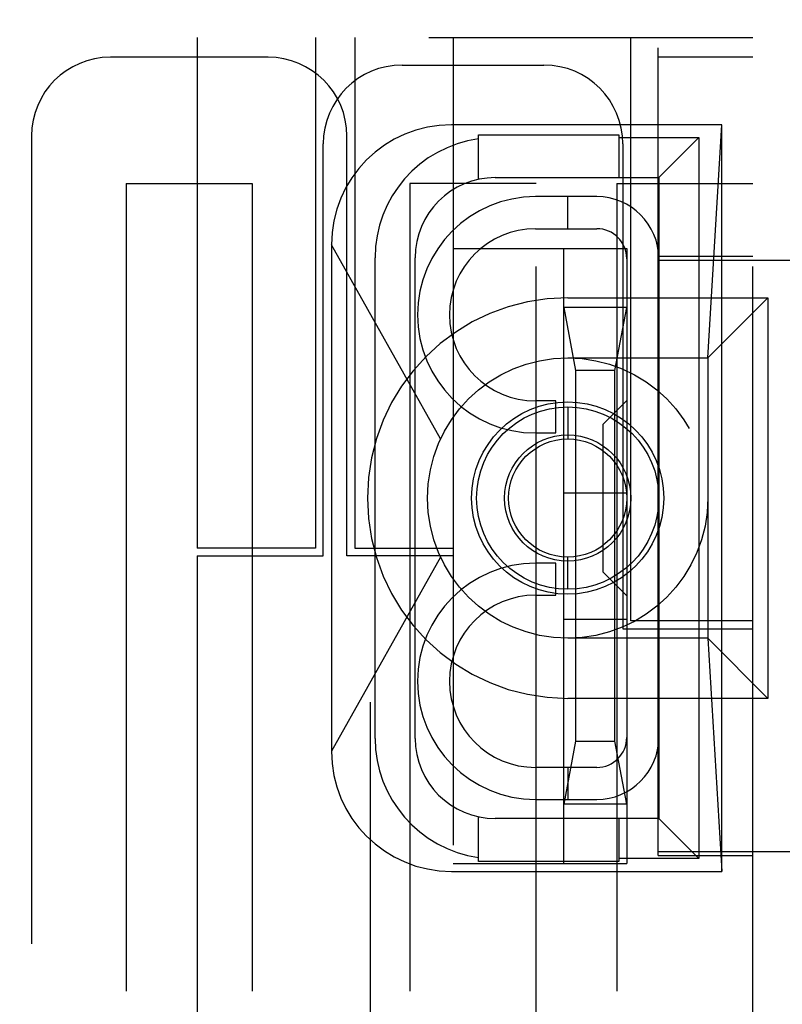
# Model space of a CAD drawing. Header units: inches. Extents: x 0 to 73.3, y 0 to 56.7.
# Tile 4 of 36: x 1.996 to 2.377, y 25.734 to 26.225. Entities that reach past the tile are written whole.
import ezdxf

# ---------------------------------------------------------------- set-up
doc = ezdxf.new("R2010")
doc.units = ezdxf.units.IN
doc.header["$LTSCALE"] = 4.0333333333
doc.header["$MEASUREMENT"] = 0
doc.linetypes.add('HIDDEN', pattern=[0.2, 0.1, -0.1])
doc.layers.add('DEFAULT_2', color=8, linetype='HIDDEN')

msp = doc.modelspace()

# ---------------------------------------------------------------- linework, layer by layer
at = {"layer": 'DEFAULT_2', "color": 8, "linetype": 'HIDDEN'}
for p, q in [((2.1713717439, 25.4812871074), (2.1713717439, 26.6230193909)), ((1.3938126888, 26.2165233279), (2.3623166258, 26.2165233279)), ((2.0847575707, 26.2165233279), (2.0847575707, 25.9616020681)), ((2.1438126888, 26.2165233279), (2.1438126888, 25.9616020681)), ((2.1634977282, 26.2165233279), (2.1634977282, 25.9616020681)), ((2.2127103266, 26.2165233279), (2.2127103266, 25.6988067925)), ((2.3012930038, 25.9251847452), (2.3012930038, 26.2165233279)), ((2.3150725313, 25.808058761), (2.3150725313, 26.2165233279)), ((2.3623166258, 25.6988067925), (2.3623166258, 26.2165233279)), ((2.1201906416, 26.2066808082), (2.0414504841, 26.2066808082)), ((2.3623166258, 26.2066808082), (2.3150725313, 26.2066808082)), ((2.1871197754, 26.2027438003), (2.2579859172, 26.2027438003)), ((2.3468244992, 26.1729682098), (2.211824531, 26.1729682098)), ((2.3398245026, 26.0565509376), (2.3468244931, 26.172968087)), ((2.3468244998, 25.8001335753), (2.3468244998, 26.1729681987)), ((2.0020804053, 26.1673107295), (2.0020804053, 25.6988067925)), ((2.1595607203, 25.9576650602), (2.1595607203, 26.1673107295)), ((2.2253244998, 26.1456704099), (2.2253244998, 26.1679682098)), ((2.2253245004, 26.1679682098), (2.2953244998, 26.1679682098)), ((2.2953244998, 26.1679682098), (2.2953244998, 26.146550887)), ((2.2953244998, 26.166550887), (2.3353244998, 26.166550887)), ((2.3153244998, 26.146550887), (2.3353244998, 26.166550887)), ((2.3353244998, 26.166550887), (2.3353244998, 25.806550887)), ((2.1477496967, 25.9576650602), (2.1477496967, 26.1633737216)), ((2.2973559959, 26.1633737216), (2.2973559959, 25.9212477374)), ((2.2336709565, 26.146550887), (2.3153244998, 26.146550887)), ((2.3153244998, 26.146550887), (2.3153244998, 25.826550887)), ((2.0493244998, 26.1436886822), (2.0493244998, 25.6988067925)), ((2.0493244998, 26.1436886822), (2.1123166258, 26.1436886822)), ((2.1123166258, 26.1436886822), (2.1123166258, 25.6988067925)), ((2.1910567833, 26.1436886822), (2.1910567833, 25.6988067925)), ((2.2540489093, 26.1436886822), (2.1910567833, 26.1436886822)), ((2.2540489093, 25.6988067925), (2.2540489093, 26.1436886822)), ((2.29440324, 26.1436886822), (2.29440324, 25.6988067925)), ((2.29440324, 26.1436886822), (2.3623166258, 26.1436886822)), ((2.2843402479, 26.137050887), (2.2538244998, 26.137050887)), ((2.2698244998, 26.121050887), (2.2698244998, 26.137050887)), ((2.2538244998, 26.121050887), (2.2843411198, 26.121050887)), ((2.1518244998, 26.1129681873), (2.1518244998, 25.8601335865)), ((2.2063574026, 26.016077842), (2.151824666, 26.112968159)), ((2.2127103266, 26.1112083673), (2.2993244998, 26.1112083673)), ((2.2678284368, 25.8041217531), (2.2678284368, 26.1112083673)), ((2.2993244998, 26.1112083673), (2.2993244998, 25.8041217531)), ((2.1736709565, 25.866550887), (2.1736709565, 26.106550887)), ((2.1936709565, 25.866550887), (2.1936709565, 26.106550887)), ((2.3150725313, 26.1072713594), (2.3623166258, 26.1072713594)), ((2.3150725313, 26.1053028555), (2.4852675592, 26.1053028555)), ((2.2698244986, 26.086550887), (2.3698244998, 26.086550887)), ((2.3398244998, 26.056550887), (2.3698244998, 26.086550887)), ((2.3698244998, 26.086550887), (2.3698244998, 25.886550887)), ((2.2678284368, 26.0816808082), (2.2737339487, 26.0501847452)), ((2.2993244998, 26.0816808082), (2.2678284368, 26.0816808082)), ((2.293418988, 26.0501847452), (2.2993244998, 26.0816808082)), ((2.2698244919, 26.0565509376), (2.3398245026, 26.0565509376)), ((2.3398245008, 26.0565508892), (2.3398245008, 25.9165508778)), ((2.2737339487, 26.0501847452), (2.2737339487, 25.8651453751)), ((2.293418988, 26.0501847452), (2.2737339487, 26.0501847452)), ((2.293418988, 25.8651453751), (2.293418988, 26.0501847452)), ((2.2638166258, 26.035050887), (2.2538244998, 26.035050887)), ((2.2638166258, 26.019050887), (2.2638166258, 26.035050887)), ((2.2873166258, 26.0233028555), (2.2993244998, 26.0353107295)), ((2.2698244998, 26.032050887), (2.2698244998, 26.016050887)), ((2.2873166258, 26.0233028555), (2.2873166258, 25.9497989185)), ((2.2538244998, 26.019050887), (2.2638166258, 26.019050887)), ((2.2678284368, 25.9891611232), (2.2993244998, 25.9891611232)), ((2.1438126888, 25.9616020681), (2.0847575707, 25.9616020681)), ((2.1634977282, 25.9616020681), (2.2127103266, 25.9616020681)), ((2.0847575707, 25.9576650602), (2.0847575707, 25.6988067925)), ((2.0847575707, 25.9576650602), (2.1477496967, 25.9576650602)), ((2.2063568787, 25.9570231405), (2.1518247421, 25.8601336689)), ((2.2127103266, 25.9576650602), (2.1595607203, 25.9576650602)), ((2.2638166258, 25.954050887), (2.2538244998, 25.954050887)), ((2.2638166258, 25.938050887), (2.2638166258, 25.954050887)), ((2.2698244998, 25.941050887), (2.2698244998, 25.957050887)), ((2.2993244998, 25.9377910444), (2.2873166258, 25.9497989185)), ((2.2538244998, 25.938050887), (2.2638166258, 25.938050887)), ((2.2678284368, 25.9261689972), (2.2993244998, 25.9261689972)), ((2.3623166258, 25.9251847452), (2.3012930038, 25.9251847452)), ((2.2973559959, 25.9212477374), (2.3623166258, 25.9212477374)), ((2.3398245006, 25.9165508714), (2.2698244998, 25.9165508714)), ((2.3398244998, 25.916550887), (2.3698244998, 25.886550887)), ((2.3398245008, 25.9165508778), (2.3468244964, 25.8001335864)), ((2.3698244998, 25.886550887), (2.2698244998, 25.886550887)), ((2.2737339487, 25.8651453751), (2.2678284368, 25.8336493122)), ((2.2737339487, 25.8651453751), (2.293418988, 25.8651453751)), ((2.2993244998, 25.8336493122), (2.293418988, 25.8651453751)), ((2.2843402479, 25.852050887), (2.2538244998, 25.852050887)), ((2.2698244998, 25.852050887), (2.2698244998, 25.836050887)), ((2.2538244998, 25.836050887), (2.2843402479, 25.836050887)), ((2.2993244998, 25.8336493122), (2.2678284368, 25.8336493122)), ((2.2253244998, 25.8051335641), (2.2253244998, 25.8274313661)), ((2.3153244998, 25.826550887), (2.2336709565, 25.826550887)), ((2.2953244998, 25.826550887), (2.2953244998, 25.8051335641)), ((2.3153244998, 25.826550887), (2.3353244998, 25.806550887)), ((2.3353244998, 25.806550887), (2.2953244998, 25.806550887)), ((2.3150725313, 25.8100272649), (2.4852675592, 25.8100272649)), ((2.3150725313, 25.808058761), (2.3623166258, 25.808058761)), ((2.2127103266, 25.8041217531), (2.2993244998, 25.8041217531)), ((2.2953244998, 25.8051335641), (2.2253244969, 25.8051335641)), ((2.2118245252, 25.8001335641), (2.3468244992, 25.8001335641))]:
    msp.add_line(p, q, dxfattribs=at)
for radius in [0.07, 0.047992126, 0.0455, 0.031496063, 0.0295]:
    msp.add_circle((2.2698244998, 25.986550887), radius, dxfattribs=at)
for centre, radius, start, end in [((2.0414504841, 26.1673107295), 0.0393700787, 90, 180), ((2.1201906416, 26.1673107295), 0.0393700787, 0, 90), ((2.1871197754, 26.1633737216), 0.0393700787, 90, 180), ((2.2579859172, 26.1633737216), 0.0393700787, 0, 90), ((2.2118244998, 26.1129682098), 0.06, 90.00000000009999, 180), ((2.2336709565, 26.106550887), 0.06, 97.99622337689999, 180), ((2.2336709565, 26.106550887), 0.04, 90, 180), ((2.2538244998, 26.078050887), 0.059, 90, 270), ((2.2843402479, 26.106066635), 0.030984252, 0, 90), ((2.2538244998, 26.078050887), 0.043, 90.0000000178, 270), ((2.2843402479, 26.106066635), 0.014984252, 0, 89.9880111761), ((2.2698244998, 25.986550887), 0.1, 90, 270), ((2.2538244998, 25.895050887), 0.059, 90, 270), ((2.2538244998, 25.895050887), 0.043, 90, 270), ((2.2336709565, 25.866550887), 0.06, 180, 262.0037774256), ((2.2336709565, 25.866550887), 0.04, 180, 270), ((2.2843402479, 25.8670351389), 0.030984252, 270, 360), ((2.2843402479, 25.8670351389), 0.014984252, 270, 360), ((2.2118244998, 25.8601335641), 0.06, 180.0000000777, 270.0000000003)]:
    msp.add_arc(centre, radius, start, end, dxfattribs=at)

doc.saveas('drawing.dxf')
